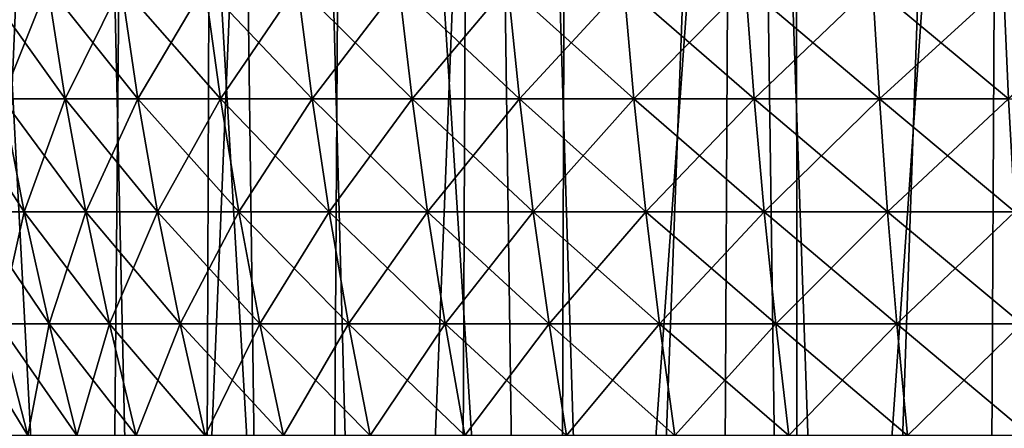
# Model space of a CAD drawing. Header units: millimetres. Extents: x -24 to 50, y -104 to 68.
# Tile 74 of 107: x -10.13 to -2.96, y 49.18 to 52.15. Entities that reach past the tile are written whole.
import ezdxf

# ---------------------------------------------------------------- set-up
doc = ezdxf.new("R2010")
doc.units = ezdxf.units.MM
doc.header["$LTSCALE"] = 65.185185
for name, color, linetype in [('30', 7, 'CONTINUOUS'), ('35', 7, 'CONTINUOUS'), ('36', 7, 'CONTINUOUS'), ('40', 7, 'CONTINUOUS')]:
    doc.layers.add(name, color=color, linetype=linetype)

msp = doc.modelspace()

# ---------------------------------------------------------------- linework, layer by layer
at = {"layer": '30', "linetype": 'Continuous'}
for points in [[(-9.9275, 52.4001, -5.7316), (-10.2544, 51.5747, -4.7817), (-10.3893, 52.4001, -4.8446), (-9.9275, 52.4001, -5.7316)], [(-10.2544, 51.5747, 4.7817), (-9.7986, 51.5747, 5.6572), (-10.3893, 52.4001, 4.8446), (-10.2544, 51.5747, 4.7817)], [(-10.3893, 52.4001, 4.8446), (-9.7986, 51.5747, 5.6572), (-9.9275, 52.4001, 5.7316), (-10.3893, 52.4001, 4.8446)], [(-9.7986, 51.5747, -5.6572), (-10.2544, 51.5747, -4.7817), (-9.9275, 52.4001, -5.7316), (-9.7986, 51.5747, -5.6572)], [(-9.3902, 52.4001, -6.5751), (-9.7986, 51.5747, -5.6572), (-9.9275, 52.4001, -5.7316), (-9.3902, 52.4001, -6.5751)], [(-9.7986, 51.5747, 5.6572), (-9.2683, 51.5747, 6.4897), (-9.9275, 52.4001, 5.7316), (-9.7986, 51.5747, 5.6572)], [(-9.9275, 52.4001, 5.7316), (-9.2683, 51.5747, 6.4897), (-9.3902, 52.4001, 6.5751), (-9.9275, 52.4001, 5.7316)], [(-9.2683, 51.5747, -6.4897), (-9.7986, 51.5747, -5.6572), (-9.3902, 52.4001, -6.5751), (-9.2683, 51.5747, -6.4897)], [(-8.7814, 52.4001, -7.3685), (-9.2683, 51.5747, -6.4897), (-9.3902, 52.4001, -6.5751), (-8.7814, 52.4001, -7.3685)], [(-9.2683, 51.5747, 6.4897), (-8.6674, 51.5747, 7.2728), (-9.3902, 52.4001, 6.5751), (-9.2683, 51.5747, 6.4897)], [(-9.3902, 52.4001, 6.5751), (-8.6674, 51.5747, 7.2728), (-8.7814, 52.4001, 7.3685), (-9.3902, 52.4001, 6.5751)], [(-8.6674, 51.5747, -7.2728), (-9.2683, 51.5747, -6.4897), (-8.7814, 52.4001, -7.3685), (-8.6674, 51.5747, -7.2728)], [(-8.1058, 52.4001, -8.1058), (-8.6674, 51.5747, -7.2728), (-8.7814, 52.4001, -7.3685), (-8.1058, 52.4001, -8.1058)], [(-8.6674, 51.5747, 7.2728), (-8.0006, 51.5747, 8.0006), (-8.7814, 52.4001, 7.3685), (-8.6674, 51.5747, 7.2728)], [(-8.7814, 52.4001, 7.3685), (-8.0006, 51.5747, 8.0006), (-8.1058, 52.4001, 8.1058), (-8.7814, 52.4001, 7.3685)], [(-8.0006, 51.5747, -8.0006), (-8.6674, 51.5747, -7.2728), (-8.1058, 52.4001, -8.1058), (-8.0006, 51.5747, -8.0006)], [(-7.3685, 52.4001, -8.7814), (-8.0006, 51.5747, -8.0006), (-8.1058, 52.4001, -8.1058), (-7.3685, 52.4001, -8.7814)], [(-8.0006, 51.5747, 8.0006), (-7.2728, 51.5747, 8.6674), (-8.1058, 52.4001, 8.1058), (-8.0006, 51.5747, 8.0006)], [(-8.1058, 52.4001, 8.1058), (-7.2728, 51.5747, 8.6674), (-7.3685, 52.4001, 8.7814), (-8.1058, 52.4001, 8.1058)], [(-7.2728, 51.5747, -8.6674), (-8.0006, 51.5747, -8.0006), (-7.3685, 52.4001, -8.7814), (-7.2728, 51.5747, -8.6674)], [(-6.5751, 52.4001, -9.3902), (-7.2728, 51.5747, -8.6674), (-7.3685, 52.4001, -8.7814), (-6.5751, 52.4001, -9.3902)], [(-7.2728, 51.5747, 8.6674), (-6.4897, 51.5747, 9.2683), (-7.3685, 52.4001, 8.7814), (-7.2728, 51.5747, 8.6674)], [(-7.3685, 52.4001, 8.7814), (-6.4897, 51.5747, 9.2683), (-6.5751, 52.4001, 9.3902), (-7.3685, 52.4001, 8.7814)], [(-6.4897, 51.5747, -9.2683), (-7.2728, 51.5747, -8.6674), (-6.5751, 52.4001, -9.3902), (-6.4897, 51.5747, -9.2683)], [(-5.7316, 52.4001, -9.9275), (-6.4897, 51.5747, -9.2683), (-6.5751, 52.4001, -9.3902), (-5.7316, 52.4001, -9.9275)], [(-6.4897, 51.5747, 9.2683), (-5.6572, 51.5747, 9.7986), (-6.5751, 52.4001, 9.3902), (-6.4897, 51.5747, 9.2683)], [(-6.5751, 52.4001, 9.3902), (-5.6572, 51.5747, 9.7986), (-5.7316, 52.4001, 9.9275), (-6.5751, 52.4001, 9.3902)], [(-5.6572, 51.5747, -9.7986), (-6.4897, 51.5747, -9.2683), (-5.7316, 52.4001, -9.9275), (-5.6572, 51.5747, -9.7986)], [(-4.8446, 52.4001, -10.3893), (-5.6572, 51.5747, -9.7986), (-5.7316, 52.4001, -9.9275), (-4.8446, 52.4001, -10.3893)], [(-5.6572, 51.5747, 9.7986), (-4.7817, 51.5747, 10.2544), (-5.7316, 52.4001, 9.9275), (-5.6572, 51.5747, 9.7986)], [(-5.7316, 52.4001, 9.9275), (-4.7817, 51.5747, 10.2544), (-4.8446, 52.4001, 10.3893), (-5.7316, 52.4001, 9.9275)], [(-4.7817, 51.5747, -10.2544), (-5.6572, 51.5747, -9.7986), (-4.8446, 52.4001, -10.3893), (-4.7817, 51.5747, -10.2544)], [(-3.9207, 52.4001, -10.772), (-4.7817, 51.5747, -10.2544), (-4.8446, 52.4001, -10.3893), (-3.9207, 52.4001, -10.772)], [(-4.7817, 51.5747, 10.2544), (-3.8698, 51.5747, 10.6321), (-4.8446, 52.4001, 10.3893), (-4.7817, 51.5747, 10.2544)], [(-4.8446, 52.4001, 10.3893), (-3.8698, 51.5747, 10.6321), (-3.9207, 52.4001, 10.772), (-4.8446, 52.4001, 10.3893)], [(-3.8698, 51.5747, -10.6321), (-4.7817, 51.5747, -10.2544), (-3.9207, 52.4001, -10.772), (-3.8698, 51.5747, -10.6321)], [(-2.9669, 52.4001, -11.0727), (-3.8698, 51.5747, -10.6321), (-3.9207, 52.4001, -10.772), (-2.9669, 52.4001, -11.0727)], [(-3.8698, 51.5747, 10.6321), (-2.9284, 51.5747, 10.929), (-3.9207, 52.4001, 10.772), (-3.8698, 51.5747, 10.6321)], [(-3.9207, 52.4001, 10.772), (-2.9284, 51.5747, 10.929), (-2.9669, 52.4001, 11.0727), (-3.9207, 52.4001, 10.772)], [(-2.9284, 51.5747, -10.929), (-3.8698, 51.5747, -10.6321), (-2.9669, 52.4001, -11.0727), (-2.9284, 51.5747, -10.929)], [(-1.9906, 52.4001, -11.2891), (-2.9284, 51.5747, -10.929), (-2.9669, 52.4001, -11.0727), (-1.9906, 52.4001, -11.2891)], [(-2.9284, 51.5747, 10.929), (-1.9647, 51.5747, 11.1426), (-2.9669, 52.4001, 11.0727), (-2.9284, 51.5747, 10.929)], [(-2.9669, 52.4001, 11.0727), (-1.9647, 51.5747, 11.1426), (-1.9906, 52.4001, 11.2891), (-2.9669, 52.4001, 11.0727)], [(-10.4683, 50.7538, 3.8101), (-10.0963, 50.7538, 4.708), (-10.6321, 51.5747, 3.8698), (-10.4683, 50.7538, 3.8101)], [(-10.6321, 51.5747, 3.8698), (-10.0963, 50.7538, 4.708), (-10.2544, 51.5747, 4.7817), (-10.6321, 51.5747, 3.8698)], [(-10.0963, 50.7538, -4.708), (-10.4683, 50.7538, -3.8101), (-10.2544, 51.5747, -4.7817), (-10.0963, 50.7538, -4.708)], [(-9.7986, 51.5747, -5.6572), (-10.0963, 50.7538, -4.708), (-10.2544, 51.5747, -4.7817), (-9.7986, 51.5747, -5.6572)], [(-10.0963, 50.7538, 4.708), (-9.6476, 50.7538, 5.57), (-10.2544, 51.5747, 4.7817), (-10.0963, 50.7538, 4.708)], [(-10.2544, 51.5747, 4.7817), (-9.6476, 50.7538, 5.57), (-9.7986, 51.5747, 5.6572), (-10.2544, 51.5747, 4.7817)], [(-9.6476, 50.7538, -5.57), (-10.0963, 50.7538, -4.708), (-9.7986, 51.5747, -5.6572), (-9.6476, 50.7538, -5.57)], [(-9.2683, 51.5747, -6.4897), (-9.6476, 50.7538, -5.57), (-9.7986, 51.5747, -5.6572), (-9.2683, 51.5747, -6.4897)], [(-9.6476, 50.7538, 5.57), (-9.1254, 50.7538, 6.3897), (-9.7986, 51.5747, 5.6572), (-9.6476, 50.7538, 5.57)], [(-9.7986, 51.5747, 5.6572), (-9.1254, 50.7538, 6.3897), (-9.2683, 51.5747, 6.4897), (-9.7986, 51.5747, 5.6572)], [(-9.1254, 50.7538, -6.3897), (-9.6476, 50.7538, -5.57), (-9.2683, 51.5747, -6.4897), (-9.1254, 50.7538, -6.3897)], [(-8.6674, 51.5747, -7.2728), (-9.1254, 50.7538, -6.3897), (-9.2683, 51.5747, -6.4897), (-8.6674, 51.5747, -7.2728)], [(-9.1254, 50.7538, 6.3897), (-8.5338, 50.7538, 7.1607), (-9.2683, 51.5747, 6.4897), (-9.1254, 50.7538, 6.3897)], [(-9.2683, 51.5747, 6.4897), (-8.5338, 50.7538, 7.1607), (-8.6674, 51.5747, 7.2728), (-9.2683, 51.5747, 6.4897)], [(-8.5338, 50.7538, -7.1607), (-9.1254, 50.7538, -6.3897), (-8.6674, 51.5747, -7.2728), (-8.5338, 50.7538, -7.1607)], [(-8.0006, 51.5747, -8.0006), (-8.5338, 50.7538, -7.1607), (-8.6674, 51.5747, -7.2728), (-8.0006, 51.5747, -8.0006)], [(-8.5338, 50.7538, 7.1607), (-7.8772, 50.7538, 7.8772), (-8.6674, 51.5747, 7.2728), (-8.5338, 50.7538, 7.1607)], [(-8.6674, 51.5747, 7.2728), (-7.8772, 50.7538, 7.8772), (-8.0006, 51.5747, 8.0006), (-8.6674, 51.5747, 7.2728)], [(-7.8772, 50.7538, -7.8772), (-8.5338, 50.7538, -7.1607), (-8.0006, 51.5747, -8.0006), (-7.8772, 50.7538, -7.8772)], [(-7.2728, 51.5747, -8.6674), (-7.8772, 50.7538, -7.8772), (-8.0006, 51.5747, -8.0006), (-7.2728, 51.5747, -8.6674)], [(-7.8772, 50.7538, 7.8772), (-7.1607, 50.7538, 8.5338), (-8.0006, 51.5747, 8.0006), (-7.8772, 50.7538, 7.8772)], [(-8.0006, 51.5747, 8.0006), (-7.1607, 50.7538, 8.5338), (-7.2728, 51.5747, 8.6674), (-8.0006, 51.5747, 8.0006)], [(-7.1607, 50.7538, -8.5338), (-7.8772, 50.7538, -7.8772), (-7.2728, 51.5747, -8.6674), (-7.1607, 50.7538, -8.5338)], [(-6.4897, 51.5747, -9.2683), (-7.1607, 50.7538, -8.5338), (-7.2728, 51.5747, -8.6674), (-6.4897, 51.5747, -9.2683)], [(-7.1607, 50.7538, 8.5338), (-6.3897, 50.7538, 9.1254), (-7.2728, 51.5747, 8.6674), (-7.1607, 50.7538, 8.5338)], [(-7.2728, 51.5747, 8.6674), (-6.3897, 50.7538, 9.1254), (-6.4897, 51.5747, 9.2683), (-7.2728, 51.5747, 8.6674)], [(-6.3897, 50.7538, -9.1254), (-7.1607, 50.7538, -8.5338), (-6.4897, 51.5747, -9.2683), (-6.3897, 50.7538, -9.1254)], [(-5.6572, 51.5747, -9.7986), (-6.3897, 50.7538, -9.1254), (-6.4897, 51.5747, -9.2683), (-5.6572, 51.5747, -9.7986)], [(-6.3897, 50.7538, 9.1254), (-5.57, 50.7538, 9.6476), (-6.4897, 51.5747, 9.2683), (-6.3897, 50.7538, 9.1254)], [(-6.4897, 51.5747, 9.2683), (-5.57, 50.7538, 9.6476), (-5.6572, 51.5747, 9.7986), (-6.4897, 51.5747, 9.2683)], [(-5.57, 50.7538, -9.6476), (-6.3897, 50.7538, -9.1254), (-5.6572, 51.5747, -9.7986), (-5.57, 50.7538, -9.6476)], [(-4.7817, 51.5747, -10.2544), (-5.57, 50.7538, -9.6476), (-5.6572, 51.5747, -9.7986), (-4.7817, 51.5747, -10.2544)], [(-5.57, 50.7538, 9.6476), (-4.708, 50.7538, 10.0963), (-5.6572, 51.5747, 9.7986), (-5.57, 50.7538, 9.6476)], [(-5.6572, 51.5747, 9.7986), (-4.708, 50.7538, 10.0963), (-4.7817, 51.5747, 10.2544), (-5.6572, 51.5747, 9.7986)], [(-4.708, 50.7538, -10.0963), (-5.57, 50.7538, -9.6476), (-4.7817, 51.5747, -10.2544), (-4.708, 50.7538, -10.0963)], [(-3.8698, 51.5747, -10.6321), (-4.708, 50.7538, -10.0963), (-4.7817, 51.5747, -10.2544), (-3.8698, 51.5747, -10.6321)], [(-4.708, 50.7538, 10.0963), (-3.8101, 50.7538, 10.4683), (-4.7817, 51.5747, 10.2544), (-4.708, 50.7538, 10.0963)], [(-4.7817, 51.5747, 10.2544), (-3.8101, 50.7538, 10.4683), (-3.8698, 51.5747, 10.6321), (-4.7817, 51.5747, 10.2544)], [(-3.8101, 50.7538, -10.4683), (-4.708, 50.7538, -10.0963), (-3.8698, 51.5747, -10.6321), (-3.8101, 50.7538, -10.4683)], [(-2.9284, 51.5747, -10.929), (-3.8101, 50.7538, -10.4683), (-3.8698, 51.5747, -10.6321), (-2.9284, 51.5747, -10.929)], [(-3.8101, 50.7538, 10.4683), (-2.8833, 50.7538, 10.7605), (-3.8698, 51.5747, 10.6321), (-3.8101, 50.7538, 10.4683)], [(-3.8698, 51.5747, 10.6321), (-2.8833, 50.7538, 10.7605), (-2.9284, 51.5747, 10.929), (-3.8698, 51.5747, 10.6321)], [(-2.8833, 50.7538, -10.7605), (-3.8101, 50.7538, -10.4683), (-2.9284, 51.5747, -10.929), (-2.8833, 50.7538, -10.7605)], [(-10.0963, 50.7538, -4.708), (-10.2809, 49.9375, -3.7419), (-10.4683, 50.7538, -3.8101), (-10.0963, 50.7538, -4.708)], [(-10.2809, 49.9375, 3.7419), (-9.9156, 49.9375, 4.6237), (-10.4683, 50.7538, 3.8101), (-10.2809, 49.9375, 3.7419)], [(-10.4683, 50.7538, 3.8101), (-9.9156, 49.9375, 4.6237), (-10.0963, 50.7538, 4.708), (-10.4683, 50.7538, 3.8101)], [(-9.9156, 49.9375, -4.6237), (-10.2809, 49.9375, -3.7419), (-10.0963, 50.7538, -4.708), (-9.9156, 49.9375, -4.6237)], [(-9.6476, 50.7538, -5.57), (-9.9156, 49.9375, -4.6237), (-10.0963, 50.7538, -4.708), (-9.6476, 50.7538, -5.57)], [(-9.9156, 49.9375, 4.6237), (-9.4749, 49.9375, 5.4703), (-10.0963, 50.7538, 4.708), (-9.9156, 49.9375, 4.6237)], [(-10.0963, 50.7538, 4.708), (-9.4749, 49.9375, 5.4703), (-9.6476, 50.7538, 5.57), (-10.0963, 50.7538, 4.708)], [(-9.4749, 49.9375, -5.4703), (-9.9156, 49.9375, -4.6237), (-9.6476, 50.7538, -5.57), (-9.4749, 49.9375, -5.4703)], [(-9.1254, 50.7538, -6.3897), (-9.4749, 49.9375, -5.4703), (-9.6476, 50.7538, -5.57), (-9.1254, 50.7538, -6.3897)], [(-9.4749, 49.9375, 5.4703), (-8.9621, 49.9375, 6.2753), (-9.6476, 50.7538, 5.57), (-9.4749, 49.9375, 5.4703)], [(-9.6476, 50.7538, 5.57), (-8.9621, 49.9375, 6.2753), (-9.1254, 50.7538, 6.3897), (-9.6476, 50.7538, 5.57)], [(-8.9621, 49.9375, -6.2753), (-9.4749, 49.9375, -5.4703), (-9.1254, 50.7538, -6.3897), (-8.9621, 49.9375, -6.2753)], [(-8.5338, 50.7538, -7.1607), (-8.9621, 49.9375, -6.2753), (-9.1254, 50.7538, -6.3897), (-8.5338, 50.7538, -7.1607)], [(-8.9621, 49.9375, 6.2753), (-8.3811, 49.9375, 7.0325), (-9.1254, 50.7538, 6.3897), (-8.9621, 49.9375, 6.2753)], [(-9.1254, 50.7538, 6.3897), (-8.3811, 49.9375, 7.0325), (-8.5338, 50.7538, 7.1607), (-9.1254, 50.7538, 6.3897)], [(-8.3811, 49.9375, -7.0325), (-8.9621, 49.9375, -6.2753), (-8.5338, 50.7538, -7.1607), (-8.3811, 49.9375, -7.0325)], [(-7.8772, 50.7538, -7.8772), (-8.3811, 49.9375, -7.0325), (-8.5338, 50.7538, -7.1607), (-7.8772, 50.7538, -7.8772)], [(-8.3811, 49.9375, 7.0325), (-7.7362, 49.9375, 7.7362), (-8.5338, 50.7538, 7.1607), (-8.3811, 49.9375, 7.0325)], [(-8.5338, 50.7538, 7.1607), (-7.7362, 49.9375, 7.7362), (-7.8772, 50.7538, 7.8772), (-8.5338, 50.7538, 7.1607)], [(-7.7362, 49.9375, -7.7362), (-8.3811, 49.9375, -7.0325), (-7.8772, 50.7538, -7.8772), (-7.7362, 49.9375, -7.7362)], [(-7.1607, 50.7538, -8.5338), (-7.7362, 49.9375, -7.7362), (-7.8772, 50.7538, -7.8772), (-7.1607, 50.7538, -8.5338)], [(-7.7362, 49.9375, 7.7362), (-7.0325, 49.9375, 8.3811), (-7.8772, 50.7538, 7.8772), (-7.7362, 49.9375, 7.7362)], [(-7.8772, 50.7538, 7.8772), (-7.0325, 49.9375, 8.3811), (-7.1607, 50.7538, 8.5338), (-7.8772, 50.7538, 7.8772)], [(-7.0325, 49.9375, -8.3811), (-7.7362, 49.9375, -7.7362), (-7.1607, 50.7538, -8.5338), (-7.0325, 49.9375, -8.3811)], [(-6.3897, 50.7538, -9.1254), (-7.0325, 49.9375, -8.3811), (-7.1607, 50.7538, -8.5338), (-6.3897, 50.7538, -9.1254)], [(-7.0325, 49.9375, 8.3811), (-6.2753, 49.9375, 8.9621), (-7.1607, 50.7538, 8.5338), (-7.0325, 49.9375, 8.3811)], [(-7.1607, 50.7538, 8.5338), (-6.2753, 49.9375, 8.9621), (-6.3897, 50.7538, 9.1254), (-7.1607, 50.7538, 8.5338)], [(-6.2753, 49.9375, -8.9621), (-7.0325, 49.9375, -8.3811), (-6.3897, 50.7538, -9.1254), (-6.2753, 49.9375, -8.9621)], [(-5.57, 50.7538, -9.6476), (-6.2753, 49.9375, -8.9621), (-6.3897, 50.7538, -9.1254), (-5.57, 50.7538, -9.6476)], [(-6.2753, 49.9375, 8.9621), (-5.4703, 49.9375, 9.4749), (-6.3897, 50.7538, 9.1254), (-6.2753, 49.9375, 8.9621)], [(-6.3897, 50.7538, 9.1254), (-5.4703, 49.9375, 9.4749), (-5.57, 50.7538, 9.6476), (-6.3897, 50.7538, 9.1254)], [(-5.4703, 49.9375, -9.4749), (-6.2753, 49.9375, -8.9621), (-5.57, 50.7538, -9.6476), (-5.4703, 49.9375, -9.4749)], [(-4.708, 50.7538, -10.0963), (-5.4703, 49.9375, -9.4749), (-5.57, 50.7538, -9.6476), (-4.708, 50.7538, -10.0963)], [(-5.4703, 49.9375, 9.4749), (-4.6237, 49.9375, 9.9156), (-5.57, 50.7538, 9.6476), (-5.4703, 49.9375, 9.4749)], [(-5.57, 50.7538, 9.6476), (-4.6237, 49.9375, 9.9156), (-4.708, 50.7538, 10.0963), (-5.57, 50.7538, 9.6476)], [(-4.6237, 49.9375, -9.9156), (-5.4703, 49.9375, -9.4749), (-4.708, 50.7538, -10.0963), (-4.6237, 49.9375, -9.9156)], [(-3.8101, 50.7538, -10.4683), (-4.6237, 49.9375, -9.9156), (-4.708, 50.7538, -10.0963), (-3.8101, 50.7538, -10.4683)], [(-4.6237, 49.9375, 9.9156), (-3.7419, 49.9375, 10.2809), (-4.708, 50.7538, 10.0963), (-4.6237, 49.9375, 9.9156)], [(-4.708, 50.7538, 10.0963), (-3.7419, 49.9375, 10.2809), (-3.8101, 50.7538, 10.4683), (-4.708, 50.7538, 10.0963)], [(-3.7419, 49.9375, -10.2809), (-4.6237, 49.9375, -9.9156), (-3.8101, 50.7538, -10.4683), (-3.7419, 49.9375, -10.2809)], [(-2.8833, 50.7538, -10.7605), (-3.7419, 49.9375, -10.2809), (-3.8101, 50.7538, -10.4683), (-2.8833, 50.7538, -10.7605)], [(-3.7419, 49.9375, 10.2809), (-2.8317, 49.9375, 10.5679), (-3.8101, 50.7538, 10.4683), (-3.7419, 49.9375, 10.2809)], [(-3.8101, 50.7538, 10.4683), (-2.8317, 49.9375, 10.5679), (-2.8833, 50.7538, 10.7605), (-3.8101, 50.7538, 10.4683)], [(-2.8317, 49.9375, -10.5679), (-3.7419, 49.9375, -10.2809), (-2.8833, 50.7538, -10.7605), (-2.8317, 49.9375, -10.5679)], [(-10.3517, 49.1257, 2.7737), (-10.0706, 49.1257, 3.6654), (-10.5679, 49.9375, 2.8317), (-10.3517, 49.1257, 2.7737)], [(-10.5679, 49.9375, 2.8317), (-10.0706, 49.1257, 3.6654), (-10.2809, 49.9375, 3.7419), (-10.5679, 49.9375, 2.8317)], [(-10.0706, 49.1257, -3.6654), (-10.3517, 49.1257, -2.7737), (-10.2809, 49.9375, -3.7419), (-10.0706, 49.1257, -3.6654)], [(-9.9156, 49.9375, -4.6237), (-10.0706, 49.1257, -3.6654), (-10.2809, 49.9375, -3.7419), (-9.9156, 49.9375, -4.6237)], [(-10.0706, 49.1257, 3.6654), (-9.7128, 49.1257, 4.5292), (-10.2809, 49.9375, 3.7419), (-10.0706, 49.1257, 3.6654)], [(-10.2809, 49.9375, 3.7419), (-9.7128, 49.1257, 4.5292), (-9.9156, 49.9375, 4.6237), (-10.2809, 49.9375, 3.7419)], [(-9.7128, 49.1257, -4.5292), (-10.0706, 49.1257, -3.6654), (-9.9156, 49.9375, -4.6237), (-9.7128, 49.1257, -4.5292)], [(-9.4749, 49.9375, -5.4703), (-9.7128, 49.1257, -4.5292), (-9.9156, 49.9375, -4.6237), (-9.4749, 49.9375, -5.4703)], [(-9.7128, 49.1257, 4.5292), (-9.2811, 49.1257, 5.3584), (-9.9156, 49.9375, 4.6237), (-9.7128, 49.1257, 4.5292)], [(-9.9156, 49.9375, 4.6237), (-9.2811, 49.1257, 5.3584), (-9.4749, 49.9375, 5.4703), (-9.9156, 49.9375, 4.6237)], [(-9.2811, 49.1257, -5.3584), (-9.7128, 49.1257, -4.5292), (-9.4749, 49.9375, -5.4703), (-9.2811, 49.1257, -5.3584)], [(-8.9621, 49.9375, -6.2753), (-9.2811, 49.1257, -5.3584), (-9.4749, 49.9375, -5.4703), (-8.9621, 49.9375, -6.2753)], [(-9.2811, 49.1257, 5.3584), (-8.7788, 49.1257, 6.147), (-9.4749, 49.9375, 5.4703), (-9.2811, 49.1257, 5.3584)], [(-9.4749, 49.9375, 5.4703), (-8.7788, 49.1257, 6.147), (-8.9621, 49.9375, 6.2753), (-9.4749, 49.9375, 5.4703)], [(-8.7788, 49.1257, -6.147), (-9.2811, 49.1257, -5.3584), (-8.9621, 49.9375, -6.2753), (-8.7788, 49.1257, -6.147)], [(-8.3811, 49.9375, -7.0325), (-8.7788, 49.1257, -6.147), (-8.9621, 49.9375, -6.2753), (-8.3811, 49.9375, -7.0325)], [(-8.7788, 49.1257, 6.147), (-8.2096, 49.1257, 6.8887), (-8.9621, 49.9375, 6.2753), (-8.7788, 49.1257, 6.147)], [(-8.9621, 49.9375, 6.2753), (-8.2096, 49.1257, 6.8887), (-8.3811, 49.9375, 7.0325), (-8.9621, 49.9375, 6.2753)], [(-8.2096, 49.1257, -6.8887), (-8.7788, 49.1257, -6.147), (-8.3811, 49.9375, -7.0325), (-8.2096, 49.1257, -6.8887)], [(-7.7362, 49.9375, -7.7362), (-8.2096, 49.1257, -6.8887), (-8.3811, 49.9375, -7.0325), (-7.7362, 49.9375, -7.7362)], [(-8.2096, 49.1257, 6.8887), (-7.578, 49.1257, 7.578), (-8.3811, 49.9375, 7.0325), (-8.2096, 49.1257, 6.8887)], [(-8.3811, 49.9375, 7.0325), (-7.578, 49.1257, 7.578), (-7.7362, 49.9375, 7.7362), (-8.3811, 49.9375, 7.0325)], [(-7.578, 49.1257, -7.578), (-8.2096, 49.1257, -6.8887), (-7.7362, 49.9375, -7.7362), (-7.578, 49.1257, -7.578)], [(-7.0325, 49.9375, -8.3811), (-7.578, 49.1257, -7.578), (-7.7362, 49.9375, -7.7362), (-7.0325, 49.9375, -8.3811)], [(-7.578, 49.1257, 7.578), (-6.8887, 49.1257, 8.2096), (-7.7362, 49.9375, 7.7362), (-7.578, 49.1257, 7.578)], [(-7.7362, 49.9375, 7.7362), (-6.8887, 49.1257, 8.2096), (-7.0325, 49.9375, 8.3811), (-7.7362, 49.9375, 7.7362)], [(-6.8887, 49.1257, -8.2096), (-7.578, 49.1257, -7.578), (-7.0325, 49.9375, -8.3811), (-6.8887, 49.1257, -8.2096)], [(-6.2753, 49.9375, -8.9621), (-6.8887, 49.1257, -8.2096), (-7.0325, 49.9375, -8.3811), (-6.2753, 49.9375, -8.9621)], [(-6.8887, 49.1257, 8.2096), (-6.147, 49.1257, 8.7788), (-7.0325, 49.9375, 8.3811), (-6.8887, 49.1257, 8.2096)], [(-7.0325, 49.9375, 8.3811), (-6.147, 49.1257, 8.7788), (-6.2753, 49.9375, 8.9621), (-7.0325, 49.9375, 8.3811)], [(-6.147, 49.1257, -8.7788), (-6.8887, 49.1257, -8.2096), (-6.2753, 49.9375, -8.9621), (-6.147, 49.1257, -8.7788)], [(-5.4703, 49.9375, -9.4749), (-6.147, 49.1257, -8.7788), (-6.2753, 49.9375, -8.9621), (-5.4703, 49.9375, -9.4749)], [(-6.147, 49.1257, 8.7788), (-5.3584, 49.1257, 9.2811), (-6.2753, 49.9375, 8.9621), (-6.147, 49.1257, 8.7788)], [(-6.2753, 49.9375, 8.9621), (-5.3584, 49.1257, 9.2811), (-5.4703, 49.9375, 9.4749), (-6.2753, 49.9375, 8.9621)], [(-5.3584, 49.1257, -9.2811), (-6.147, 49.1257, -8.7788), (-5.4703, 49.9375, -9.4749), (-5.3584, 49.1257, -9.2811)], [(-4.6237, 49.9375, -9.9156), (-5.3584, 49.1257, -9.2811), (-5.4703, 49.9375, -9.4749), (-4.6237, 49.9375, -9.9156)], [(-5.3584, 49.1257, 9.2811), (-4.5292, 49.1257, 9.7128), (-5.4703, 49.9375, 9.4749), (-5.3584, 49.1257, 9.2811)], [(-5.4703, 49.9375, 9.4749), (-4.5292, 49.1257, 9.7128), (-4.6237, 49.9375, 9.9156), (-5.4703, 49.9375, 9.4749)], [(-4.5292, 49.1257, -9.7128), (-5.3584, 49.1257, -9.2811), (-4.6237, 49.9375, -9.9156), (-4.5292, 49.1257, -9.7128)], [(-3.7419, 49.9375, -10.2809), (-4.5292, 49.1257, -9.7128), (-4.6237, 49.9375, -9.9156), (-3.7419, 49.9375, -10.2809)], [(-4.5292, 49.1257, 9.7128), (-3.6654, 49.1257, 10.0706), (-4.6237, 49.9375, 9.9156), (-4.5292, 49.1257, 9.7128)], [(-4.6237, 49.9375, 9.9156), (-3.6654, 49.1257, 10.0706), (-3.7419, 49.9375, 10.2809), (-4.6237, 49.9375, 9.9156)], [(-3.6654, 49.1257, -10.0706), (-4.5292, 49.1257, -9.7128), (-3.7419, 49.9375, -10.2809), (-3.6654, 49.1257, -10.0706)], [(-2.8317, 49.9375, -10.5679), (-3.6654, 49.1257, -10.0706), (-3.7419, 49.9375, -10.2809), (-2.8317, 49.9375, -10.5679)], [(-3.6654, 49.1257, 10.0706), (-2.7737, 49.1257, 10.3517), (-3.7419, 49.9375, 10.2809), (-3.6654, 49.1257, 10.0706)], [(-3.7419, 49.9375, 10.2809), (-2.7737, 49.1257, 10.3517), (-2.8317, 49.9375, 10.5679), (-3.7419, 49.9375, 10.2809)], [(-2.7737, 49.1257, -10.3517), (-3.6654, 49.1257, -10.0706), (-2.8317, 49.9375, -10.5679), (-2.7737, 49.1257, -10.3517)]]:
    msp.add_3dface(points, dxfattribs=at)
at = {"layer": '35', "color": 7, "linetype": 'Continuous'}
for points in [[(-10.8735, -34, -21.9549), (-10.503, 68.2, -22.1345), (-9.0989, -34, -22.7477), (-10.8735, -34, -21.9549)], [(-10.503, 68.2, -22.1345), (-8.6878, 68.2, -22.9079), (-9.0989, -34, -22.7477), (-10.503, 68.2, -22.1345)], [(-9.0989, -34, -22.7477), (-8.6878, 68.2, -22.9079), (-7.2671, -34, -23.3974), (-9.0989, -34, -22.7477)], [(-8.6878, 68.2, -22.9079), (-6.8163, 68.2, -23.5327), (-7.2671, -34, -23.3974), (-8.6878, 68.2, -22.9079)], [(-7.2671, -34, -23.3974), (-6.8163, 68.2, -23.5327), (-5.3895, -34, -23.8999), (-7.2671, -34, -23.3974)], [(-6.8163, 68.2, -23.5327), (-4.9006, 68.2, -24.0049), (-5.3895, -34, -23.8999), (-6.8163, 68.2, -23.5327)], [(-5.3895, -34, -23.8999), (-4.9006, 68.2, -24.0049), (-3.478, -34, -24.2519), (-5.3895, -34, -23.8999)], [(-4.9006, 68.2, -24.0049), (-2.9532, 68.2, -24.3214), (-3.478, -34, -24.2519), (-4.9006, 68.2, -24.0049)], [(-3.478, -34, -24.2519), (-2.9532, 68.2, -24.3214), (-1.5446, -34, -24.4513), (-3.478, -34, -24.2519)]]:
    msp.add_3dface(points, dxfattribs=at)
at = {"layer": '36', "color": 7, "linetype": 'Continuous'}
for points in [[(-9.0989, -34, 22.7477), (-10.503, 68.2, 22.1345), (-10.8735, -34, 21.9549), (-9.0989, -34, 22.7477)], [(-8.6878, 68.2, 22.9079), (-10.503, 68.2, 22.1345), (-9.0989, -34, 22.7477), (-8.6878, 68.2, 22.9079)], [(-7.2671, -34, 23.3974), (-8.6878, 68.2, 22.9079), (-9.0989, -34, 22.7477), (-7.2671, -34, 23.3974)], [(-6.8163, 68.2, 23.5327), (-8.6878, 68.2, 22.9079), (-7.2671, -34, 23.3974), (-6.8163, 68.2, 23.5327)], [(-5.3895, -34, 23.8999), (-6.8163, 68.2, 23.5327), (-7.2671, -34, 23.3974), (-5.3895, -34, 23.8999)], [(-4.9006, 68.2, 24.0049), (-6.8163, 68.2, 23.5327), (-5.3895, -34, 23.8999), (-4.9006, 68.2, 24.0049)], [(-3.478, -34, 24.2519), (-4.9006, 68.2, 24.0049), (-5.3895, -34, 23.8999), (-3.478, -34, 24.2519)], [(-2.9532, 68.2, 24.3214), (-4.9006, 68.2, 24.0049), (-3.478, -34, 24.2519), (-2.9532, 68.2, 24.3214)], [(-1.5446, -34, 24.4513), (-2.9532, 68.2, 24.3214), (-3.478, -34, 24.2519), (-1.5446, -34, 24.4513)]]:
    msp.add_3dface(points, dxfattribs=at)
at = {"layer": '40', "color": 7, "linetype": 'Continuous'}
for points in [[(-11.1646, 63.4, -17.1931), (-10.7148, 39.2, -17.477), (-9.6866, 63.4, -18.0671), (-11.1646, 63.4, -17.1931)], [(-9.5276, 39.2, 18.1514), (-11.0833, 39.2, 17.2456), (-10.8032, 63.4, 17.4224), (-9.5276, 39.2, 18.1514)], [(-9.3074, 63.4, 18.2653), (-9.5276, 39.2, 18.1514), (-10.8032, 63.4, 17.4224), (-9.3074, 63.4, 18.2653)], [(-10.7148, 39.2, -17.477), (-9.1402, 39.2, -18.3496), (-9.6866, 63.4, -18.0671), (-10.7148, 39.2, -17.477)], [(-9.6866, 63.4, -18.0671), (-9.1402, 39.2, -18.3496), (-8.1407, 63.4, -18.8143), (-9.6866, 63.4, -18.0671)], [(-7.8985, 39.2, 18.9173), (-9.5276, 39.2, 18.1514), (-9.3074, 63.4, 18.2653), (-7.8985, 39.2, 18.9173)], [(-7.7462, 63.4, 18.9802), (-7.8985, 39.2, 18.9173), (-9.3074, 63.4, 18.2653), (-7.7462, 63.4, 18.9802)], [(-9.1402, 39.2, -18.3496), (-7.4951, 39.2, -19.0807), (-8.1407, 63.4, -18.8143), (-9.1402, 39.2, -18.3496)], [(-8.1407, 63.4, -18.8143), (-7.4951, 39.2, -19.0807), (-6.5377, 63.4, -19.4296), (-8.1407, 63.4, -18.8143)], [(-6.2084, 39.2, 19.5373), (-7.8985, 39.2, 18.9173), (-7.7462, 63.4, 18.9802), (-6.2084, 39.2, 19.5373)], [(-6.1307, 63.4, 19.5618), (-6.2084, 39.2, 19.5373), (-7.7462, 63.4, 18.9802), (-6.1307, 63.4, 19.5618)], [(-7.4951, 39.2, -19.0807), (-5.7923, 39.2, -19.6647), (-6.5377, 63.4, -19.4296), (-7.4951, 39.2, -19.0807)], [(-6.5377, 63.4, -19.4296), (-5.7923, 39.2, -19.6647), (-4.8888, 63.4, -19.9085), (-6.5377, 63.4, -19.4296)], [(-4.4704, 39.2, 20.0066), (-6.2084, 39.2, 19.5373), (-4.4722, 63.4, 20.0062), (-4.4704, 39.2, 20.0066)], [(-4.4722, 63.4, 20.0062), (-6.2084, 39.2, 19.5373), (-6.1307, 63.4, 19.5618), (-4.4722, 63.4, 20.0062)], [(-5.7923, 39.2, -19.6647), (-4.0447, 39.2, -20.097), (-4.8888, 63.4, -19.9085), (-5.7923, 39.2, -19.6647)], [(-4.8888, 63.4, -19.9085), (-4.0447, 39.2, -20.097), (-3.2057, 63.4, -20.2478), (-4.8888, 63.4, -19.9085)], [(-2.7823, 63.4, 20.3103), (-4.4704, 39.2, 20.0066), (-4.4722, 63.4, 20.0062), (-2.7823, 63.4, 20.3103)], [(-2.698, 39.2, 20.3217), (-4.4704, 39.2, 20.0066), (-2.7823, 63.4, 20.3103), (-2.698, 39.2, 20.3217)], [(-4.0447, 39.2, -20.097), (-2.266, 39.2, -20.3744), (-3.2057, 63.4, -20.2478), (-4.0447, 39.2, -20.097)], [(-3.2057, 63.4, -20.2478), (-2.266, 39.2, -20.3744), (-1.5, 62.4, -20.445), (-3.2057, 63.4, -20.2478)]]:
    msp.add_3dface(points, dxfattribs=at)

doc.saveas('drawing.dxf')
